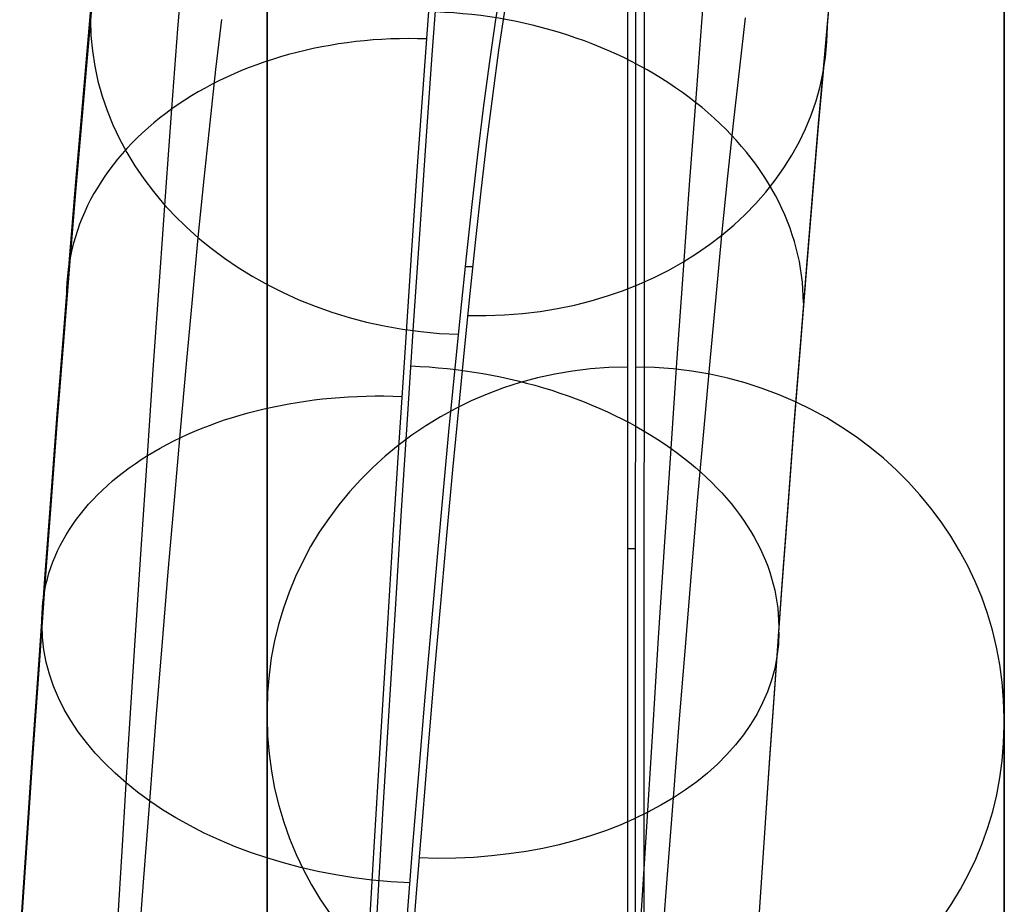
# Model space of a CAD drawing. Extents: x -9 to 8, y 1 to 147.
# Tile 51 of 181: x 1.89 to 3.09, y 31.82 to 32.9. Entities that reach past the tile are written whole.
import ezdxf

# ---------------------------------------------------------------- set-up
doc = ezdxf.new("R2010")
doc.units = 0
doc.layers.add('DEFAULT', color=7, linetype='CONTINUOUS')

msp = doc.modelspace()

# ---------------------------------------------------------------- linework, layer by layer
at = {"layer": 'DEFAULT', "color": 254}
for p, q in [((2.63, 33.8798, -86.5161), (2.6295, 31.0774, -95.1464)), ((2.6395, 31.0774, -95.1464), (2.64, 33.8798, -86.5162)), ((2.6395, 31.0774, -95.1464), (2.64, 33.8798, -86.5162)), ((2.1895, 30.6589, -95.0105), (2.19, 33.4613, -86.3801)), ((2.19, 33.4518, -86.3771), (2.1895, 30.6494, -95.0074)), ((3.09, 33.4518, -86.3771), (3.0895, 30.6493, -95.0075)), ((3.0895, 30.6398, -95.0044), (3.09, 33.4423, -86.3741)), ((2.6395, 30.2214, -94.8685), (2.64, 33.0239, -86.238)), ((2.6395, 30.2214, -94.8685), (2.64, 33.0239, -86.238)), ((2.65, 33.0238, -86.238), (2.6495, 30.2214, -94.8685)), ((2.0808, 32.8915, -81.8858), (2.0881, 32.9858, -82.0033)), ((2.7205, 32.899, -81.8996), (2.7278, 32.9931, -82.0176)), ((2.3914, 32.8596, -81.6516), (2.3989, 32.961, -81.7679)), ((2.4687, 32.9002, -83.3621), (2.4761, 32.9481, -83.4784)), ((1.9698, 32.8643, -82.3617), (1.9767, 32.9414, -82.4745)), ((1.9767, 32.933, -82.48), (1.9698, 32.8561, -82.3674)), ((2.3879, 32.9305, -81.7322), (2.3805, 32.8293, -81.6184)), ((2.8767, 32.933, -82.48), (2.8698, 32.8561, -82.3675)), ((2.8698, 32.8479, -82.3731), (2.8767, 32.9246, -82.4855)), ((1.9702, 32.8613, -82.3748), (1.9758, 32.9226, -82.4642)), ((2.4798, 32.916, -83.3995), (2.4724, 32.8656, -83.2841)), ((2.1272, 32.8417, -82.9429), (2.1344, 32.9027, -83.0578)), ((2.4613, 32.8487, -83.2473), (2.4687, 32.9002, -83.3621)), ((2.7668, 32.844, -82.9531), (2.774, 32.9047, -83.0679)), ((2.0734, 32.7938, -81.7716), (2.0808, 32.8915, -81.8858)), ((2.7131, 32.8016, -81.785), (2.7205, 32.899, -81.8996)), ((1.9628, 32.7838, -82.2513), (1.9698, 32.8643, -82.3617)), ((2.4724, 32.8656, -83.2841), (2.4652, 32.8127, -83.1725)), ((1.9698, 32.8561, -82.3674), (1.9628, 32.7758, -82.2573)), ((1.9646, 32.7977, -82.2865), (1.9702, 32.8613, -82.3748)), ((2.384, 32.7549, -81.5388), (2.3914, 32.8596, -81.6516)), ((2.8698, 32.8561, -82.3675), (2.8628, 32.7758, -82.2573)), ((2.12, 32.7769, -82.8297), (2.1272, 32.8417, -82.9429)), ((2.4541, 32.7948, -83.1364), (2.4613, 32.8487, -83.2473)), ((2.7596, 32.7797, -82.8401), (2.7668, 32.844, -82.9531)), ((2.8628, 32.7677, -82.2632), (2.8698, 32.8479, -82.3731)), ((2.3805, 32.8293, -81.6184), (2.3731, 32.724, -81.5069)), ((2.4652, 32.8127, -83.1725), (2.4581, 32.7566, -83.0628)), ((1.959, 32.7316, -82.1995), (1.9646, 32.7977, -82.2865)), ((2.0659, 32.6929, -81.6609), (2.0734, 32.7938, -81.7716)), ((2.447, 32.7376, -83.0275), (2.4541, 32.7948, -83.1364)), ((2.7056, 32.701, -81.6738), (2.7131, 32.8016, -81.785)), ((1.9557, 32.6999, -82.1432), (1.9628, 32.7838, -82.2513)), ((2.7524, 32.7116, -82.7288), (2.7596, 32.7797, -82.8401)), ((1.9628, 32.7758, -82.2573), (1.9557, 32.692, -82.1493)), ((2.1128, 32.7086, -82.7185), (2.12, 32.7769, -82.8297)), ((2.8628, 32.7758, -82.2573), (2.8557, 32.692, -82.1494)), ((2.8557, 32.6841, -82.1555), (2.8628, 32.7677, -82.2632)), ((2.4581, 32.7566, -83.0628), (2.4511, 32.6972, -82.9549)), ((2.3765, 32.6468, -81.4294), (2.384, 32.7549, -81.5388)), ((1.9533, 32.6633, -82.1138), (1.959, 32.7316, -82.1995)), ((2.44, 32.6772, -82.9203), (2.447, 32.7376, -83.0275)), ((2.3731, 32.724, -81.5069), (2.3656, 32.6152, -81.3988)), ((2.1056, 32.6366, -82.6091), (2.1128, 32.7086, -82.7185)), ((2.7452, 32.6398, -82.6192), (2.7524, 32.7116, -82.7288)), ((1.9483, 32.6102, -82.0347), (1.9557, 32.6999, -82.1432)), ((2.4511, 32.6972, -82.9549), (2.4441, 32.6343, -82.8485)), ((2.6982, 32.5971, -81.5659), (2.7056, 32.701, -81.6738)), ((1.9557, 32.692, -82.1493), (1.9483, 32.6025, -82.0411)), ((2.0585, 32.5888, -81.5534), (2.0659, 32.6929, -81.6609)), ((2.8557, 32.692, -82.1494), (2.8483, 32.6025, -82.0411)), ((2.8483, 32.5948, -82.0476), (2.8557, 32.6841, -82.1555)), ((2.4331, 32.6134, -82.8148), (2.44, 32.6772, -82.9203)), ((1.9475, 32.5926, -82.0295), (1.9533, 32.6633, -82.1138)), ((2.0984, 32.5612, -82.502), (2.1056, 32.6366, -82.6091)), ((2.369, 32.5355, -81.3235), (2.3765, 32.6468, -81.4294)), ((2.738, 32.5645, -82.5117), (2.7452, 32.6398, -82.6192)), ((2.4441, 32.6343, -82.8485), (2.4372, 32.5686, -82.7447)), ((2.3656, 32.6152, -81.3988), (2.3581, 32.5024, -81.2933)), ((2.4262, 32.5466, -82.7115), (2.4331, 32.6134, -82.8148)), ((1.9409, 32.5173, -81.9293), (1.9483, 32.6102, -82.0347)), ((1.9483, 32.6025, -82.0411), (1.9409, 32.5098, -81.9359)), ((2.4406, 32.6012, -82.7954), (2.4318, 32.6012, -82.7954)), ((2.8483, 32.6025, -82.0411), (2.8409, 32.5098, -81.936)), ((1.9416, 32.5197, -81.9467), (1.9475, 32.5926, -82.0295)), ((2.051, 32.4813, -81.4492), (2.0585, 32.5888, -81.5534)), ((2.6906, 32.4899, -81.4614), (2.6982, 32.5971, -81.5659)), ((2.8409, 32.5024, -81.9426), (2.8483, 32.5948, -82.0476)), ((2.4372, 32.5686, -82.7447), (2.4303, 32.4999, -82.6431)), ((2.7307, 32.486, -82.4068), (2.738, 32.5645, -82.5117)), ((2.0911, 32.4826, -82.3976), (2.0984, 32.5612, -82.502)), ((2.4192, 32.4768, -82.6104), (2.4262, 32.5466, -82.7115)), ((2.3614, 32.421, -81.2212), (2.369, 32.5355, -81.3235)), ((1.9334, 32.4213, -81.8269), (1.9409, 32.5173, -81.9293)), ((1.9357, 32.4445, -81.8655), (1.9416, 32.5197, -81.9467)), ((1.9409, 32.5098, -81.9359), (1.9334, 32.4141, -81.8338)), ((2.8409, 32.5098, -81.936), (2.8334, 32.4141, -81.8338)), ((2.3581, 32.5024, -81.2933), (2.3505, 32.3866, -81.1917)), ((2.4303, 32.4999, -82.6431), (2.4233, 32.4281, -82.5437)), ((2.8334, 32.4068, -81.8407), (2.8409, 32.5024, -81.9426)), ((2.0434, 32.3705, -81.3484), (2.051, 32.4813, -81.4492)), ((2.0838, 32.401, -82.2958), (2.0911, 32.4826, -82.3976)), ((2.6831, 32.3794, -81.3601), (2.6906, 32.4899, -81.4614)), ((2.7233, 32.4045, -82.3047), (2.7307, 32.486, -82.4068)), ((2.4122, 32.404, -82.5116), (2.4192, 32.4768, -82.6104)), ((1.9298, 32.3672, -81.7859), (1.9357, 32.4445, -81.8655)), ((1.9259, 32.3224, -81.7277), (1.9334, 32.4213, -81.8269)), ((2.3539, 32.3035, -81.1225), (2.3614, 32.421, -81.2212)), ((2.4233, 32.4281, -82.5437), (2.4162, 32.3532, -82.4462)), ((1.9334, 32.4141, -81.8338), (1.9259, 32.3153, -81.7348)), ((2.8334, 32.4141, -81.8338), (2.8259, 32.3153, -81.7349)), ((2.0764, 32.3164, -82.1967), (2.0838, 32.401, -82.2958)), ((2.4051, 32.328, -82.4147), (2.4122, 32.404, -82.5116)), ((2.7159, 32.32, -82.2053), (2.7233, 32.4045, -82.3047)), ((2.8259, 32.3083, -81.742), (2.8334, 32.4068, -81.8407)), ((2.3505, 32.3866, -81.1917), (2.3429, 32.2676, -81.0937)), ((2.6755, 32.2655, -81.2622), (2.6831, 32.3794, -81.3601)), ((1.9238, 32.2877, -81.7082), (1.9298, 32.3672, -81.7859)), ((2.0358, 32.2564, -81.2508), (2.0434, 32.3705, -81.3484)), ((2.4162, 32.3532, -82.4462), (2.4088, 32.2732, -82.3484)), ((2.3977, 32.247, -82.3177), (2.4051, 32.328, -82.4147)), ((1.9184, 32.2205, -81.6318), (1.9259, 32.3224, -81.7277)), ((1.9259, 32.3153, -81.7348), (1.9184, 32.2136, -81.6391)), ((2.0689, 32.2288, -82.1005), (2.0764, 32.3164, -82.1967)), ((2.7085, 32.2325, -82.1088), (2.7159, 32.32, -82.2053)), ((2.8259, 32.3153, -81.7349), (2.8184, 32.2136, -81.6391)), ((2.3463, 32.183, -81.0276), (2.3539, 32.3035, -81.1225)), ((2.8184, 32.2068, -81.6464), (2.8259, 32.3083, -81.742)), ((1.9178, 32.2062, -81.6323), (1.9238, 32.2877, -81.7082)), ((2.3429, 32.2676, -81.0937), (2.3353, 32.1454, -80.9993)), ((2.4088, 32.2732, -82.3484), (2.4014, 32.1903, -82.2534)), ((2.6678, 32.1483, -81.1676), (2.6755, 32.2655, -81.2622)), ((2.0282, 32.1389, -81.1565), (2.0358, 32.2564, -81.2508)), ((2.6297, 32.2571, -91.5132), (2.6397, 32.2571, -91.5132)), ((2.3903, 32.1631, -82.2235), (2.3977, 32.247, -82.3177)), ((2.0615, 32.1383, -82.0071), (2.0689, 32.2288, -82.1005)), ((2.701, 32.1422, -82.0151), (2.7085, 32.2325, -82.1088)), ((1.9108, 32.1157, -81.5391), (1.9184, 32.2205, -81.6318)), ((1.9184, 32.2136, -81.6391), (1.9108, 32.1091, -81.5466)), ((1.9118, 32.1228, -81.5583), (1.9178, 32.2062, -81.6323)), ((2.8184, 32.2136, -81.6391), (2.8108, 32.1091, -81.5466)), ((2.8108, 32.1025, -81.5541), (2.8184, 32.2068, -81.6464)), ((2.3387, 32.0596, -80.9364), (2.3463, 32.183, -81.0276)), ((2.4014, 32.1903, -82.2534), (2.3939, 32.1045, -82.1611)), ((2.3828, 32.0764, -82.132), (2.3903, 32.1631, -82.2235)), ((2.3353, 32.1454, -80.9993), (2.3276, 32.0205, -80.9088)), ((2.6602, 32.028, -81.0766), (2.6678, 32.1483, -81.1676)), ((2.0205, 32.0183, -81.0658), (2.0282, 32.1389, -81.1565)), ((2.0539, 32.045, -81.9165), (2.0615, 32.1383, -82.0071)), ((2.6935, 32.049, -81.9243), (2.701, 32.1422, -82.0151)), ((1.9058, 32.0374, -81.4863), (1.9118, 32.1228, -81.5583)), ((1.9033, 32.0082, -81.4497), (1.9108, 32.1157, -81.5391)), ((1.9108, 32.1091, -81.5466), (1.9033, 32.0018, -81.4574)), ((2.8108, 32.1091, -81.5466), (2.8033, 32.0018, -81.4575)), ((2.3939, 32.1045, -82.1611), (2.3864, 32.0161, -82.0715)), ((2.8033, 31.9954, -81.4652), (2.8108, 32.1025, -81.5541)), ((2.3753, 31.9871, -82.0434), (2.3828, 32.0764, -82.132)), ((2.1897, 32.0632, -90.6533), (2.1897, 32.0475, -90.7343)), ((2.1897, 32.0603, -90.6948), (2.1897, 32.0504, -90.6928)), ((2.3311, 31.9334, -80.8491), (2.3387, 32.0596, -80.9364)), ((2.6859, 31.953, -81.8365), (2.6935, 32.049, -81.9243)), ((3.0897, 32.0537, -90.6502), (3.0897, 32.0379, -90.7312)), ((3.0897, 32.0409, -90.6898), (3.0897, 32.0508, -90.6917)), ((1.8997, 31.9502, -81.4164), (1.9058, 32.0374, -81.4863)), ((2.0464, 31.9489, -81.8289), (2.0539, 32.045, -81.9165)), ((2.6525, 31.9048, -80.9893), (2.6602, 32.028, -81.0766)), ((2.0129, 31.8948, -80.9789), (2.0205, 32.0183, -81.0658)), ((2.3276, 32.0205, -80.9088), (2.32, 31.8929, -80.8223)), ((2.3864, 32.0161, -82.0715), (2.3789, 31.925, -81.9849)), ((1.8957, 31.8979, -81.3637), (1.9033, 32.0082, -81.4497)), ((1.9033, 32.0018, -81.4574), (1.8957, 31.8918, -81.3716)), ((2.8033, 32.0018, -81.4575), (2.7957, 31.8918, -81.3717)), ((2.3678, 31.8951, -81.9576), (2.3753, 31.9871, -82.0434)), ((2.7957, 31.8857, -81.3796), (2.8033, 31.9954, -81.4652)), ((1.8936, 31.8612, -81.3486), (1.8997, 31.9502, -81.4164)), ((2.6783, 31.8542, -81.7516), (2.6859, 31.953, -81.8365)), ((2.0388, 31.85, -81.7442), (2.0464, 31.9489, -81.8289)), ((2.3235, 31.8046, -80.7657), (2.3311, 31.9334, -80.8491)), ((2.3789, 31.925, -81.9849), (2.3714, 31.8314, -81.9012)), ((2.6448, 31.7791, -80.9059), (2.6525, 31.9048, -80.9893)), ((1.8881, 31.7851, -81.2812), (1.8957, 31.8979, -81.3637)), ((1.8957, 31.8918, -81.3716), (1.8881, 31.7792, -81.2893)), ((2.0052, 31.7687, -80.8958), (2.0129, 31.8948, -80.9789)), ((2.32, 31.8929, -80.8223), (2.3124, 31.7628, -80.7399)), ((2.3602, 31.8006, -81.8749), (2.3678, 31.8951, -81.9576)), ((2.7957, 31.8918, -81.3717), (2.7881, 31.7792, -81.2894)), ((2.7881, 31.7734, -81.2975), (2.7957, 31.8857, -81.3796)), ((1.8875, 31.7705, -81.2831), (1.8936, 31.8612, -81.3486)), ((2.6707, 31.7525, -81.6697), (2.6783, 31.8542, -81.7516)), ((2.0312, 31.7481, -81.6625), (2.0388, 31.85, -81.7442)), ((2.3714, 31.8314, -81.9012), (2.3638, 31.7352, -81.8205))]:
    msp.add_line(p, q, dxfattribs=at)
at = {"layer": 'DEFAULT', "color": 254, "extrusion": (-0.052837, -0.655964, 0.752941)}
msp.add_arc((-0.2277, -29.3766, -83.2392), 0.45, 3.4564, 93.4678, dxfattribs=at)
at = {"layer": 'DEFAULT', "color": 254, "extrusion": (-0.050835, -0.565238, 0.82336)}
msp.add_arc((-0.5324, -19.6226, -86.5715), 0.45, 184.2521, 274.226, dxfattribs=at)
at = {"layer": 'DEFAULT', "color": 254, "extrusion": (-0.050948, -0.556908, 0.82901)}
msp.add_arc((-0.5735, -18.7631, -86.8093), 0.44, 274.3279, 4.3182, dxfattribs=at)
at = {"layer": 'DEFAULT', "color": 254, "extrusion": (-0.052715, -0.663492, 0.746324)}
msp.add_arc((-0.2014, -30.1975, -82.8958), 0.44, 93.3907, 183.4016, dxfattribs=at)
at = {"layer": 'DEFAULT', "color": 254, "extrusion": (0.054004, 0.744218, -0.66575)}
msp.add_arc((-0.03, -39.4127, 78.4077), 0.45, 87.2372, 177.239, dxfattribs=at)
at = {"layer": 'DEFAULT', "color": 254, "extrusion": (5.61202e-05, 0.308845, 0.951112)}
for centre, radius, start, end in [((-2.6239, -58.504, -76.3597), 0.44, 270.0099, 0.0098), ((-2.6339, -58.494, -76.3597), 0.45, 180.01, 270.0099), ((-2.6339, -58.494, -76.3596), 0.45, 0.01, 90.0099), ((-2.6439, -58.484, -76.3597), 0.44, 90.0099, 180.0098)]:
    msp.add_arc(centre, radius, start, end, dxfattribs=at)
at = {"layer": 'DEFAULT', "color": 254, "extrusion": (0.053882, 0.750866, -0.658253)}
msp.add_arc((-0.0467, -40.1852, 77.9638), 0.44, 357.2977, 87.2986, dxfattribs=at)
at = {"layer": 'DEFAULT', "color": 254, "extrusion": (0.054001, 0.750963, -0.658133)}
msp.add_arc((-0.0524, -40.2072, 77.9573), 0.45, 267.2934, 357.2919, dxfattribs=at)
at = {"layer": 'DEFAULT', "color": 254, "extrusion": (0.054124, 0.744289, -0.665661)}
msp.add_arc((-0.0356, -39.4316, 78.403), 0.44, 177.2327, 267.2316, dxfattribs=at)

doc.saveas('drawing.dxf')
